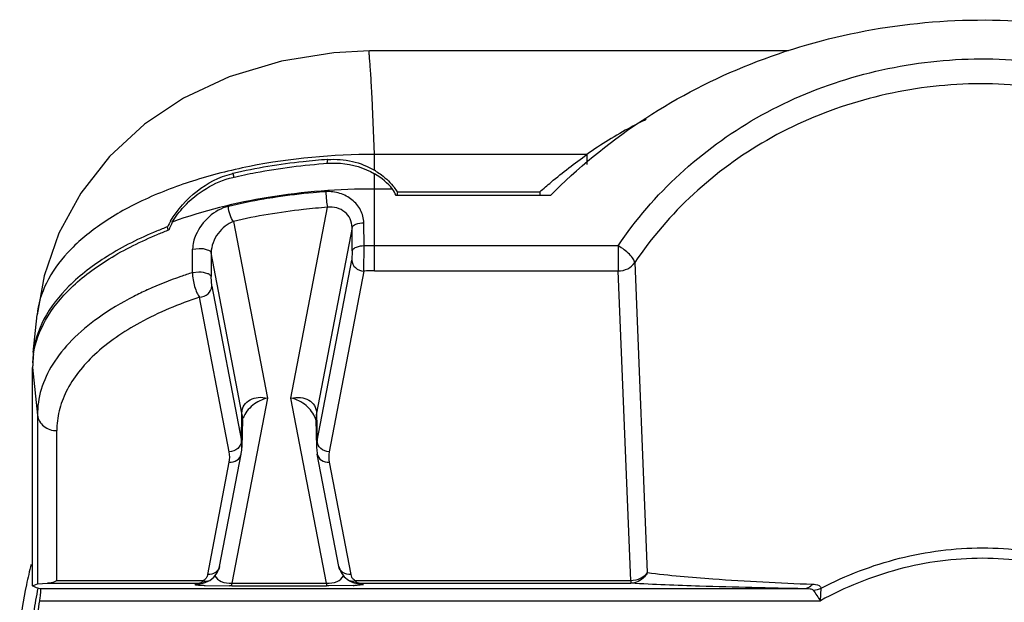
# Model space of a CAD drawing. Header units: inches. Extents: x 0 to 17, y 0 to 11.
# Tile 11 of 104: x 3.082 to 3.401, y 6.452 to 6.64. Entities that reach past the tile are written whole.
import ezdxf

# ---------------------------------------------------------------- set-up
doc = ezdxf.new("R2010")
doc.units = ezdxf.units.IN
doc.header["$LTSCALE"] = 0.935
doc.header["$MEASUREMENT"] = 0
doc.layers.add('1', color=7, linetype='CONTINUOUS')
doc.layers.add('2', color=7, linetype='CONTINUOUS')

msp = doc.modelspace()

# ---------------------------------------------------------------- linework, layer by layer
at = {"layer": '1', "color": 7, "linetype": 'Continuous'}
for p, q in [((3.1953318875, 6.630171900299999), (3.1953352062, 6.630172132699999)), ((3.331051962, 6.630172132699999), (3.1953352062, 6.630172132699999)), ((3.1969849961, 6.596595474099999), (3.1963177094, 6.6121812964)), ((3.181623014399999, 6.5937970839), (3.181845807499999, 6.594958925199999)), ((3.181845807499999, 6.594958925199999), (3.181760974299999, 6.594952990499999)), ((3.181845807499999, 6.594958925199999), (3.1817615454, 6.594950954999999)), ((3.196984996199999, 6.591456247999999), (3.196984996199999, 6.596595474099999)), ((3.26575966, 6.596595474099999), (3.196984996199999, 6.596595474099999)), ((3.265760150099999, 6.5965949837), (3.265760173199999, 6.5933940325)), ((3.1511324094, 6.590456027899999), (3.151390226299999, 6.5892318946)), ((3.1969826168, 6.558883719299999), (3.1969826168, 6.5903492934)), ((3.202788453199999, 6.585409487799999), (3.1969826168, 6.585409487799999)), ((3.204417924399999, 6.584477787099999), (3.2041844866, 6.583260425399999)), ((3.204417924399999, 6.584477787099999), (3.250494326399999, 6.584477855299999)), ((3.250494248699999, 6.584477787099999), (3.250494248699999, 6.583260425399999)), ((3.2539174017, 6.583260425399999), (3.203966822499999, 6.583260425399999)), ((3.169911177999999, 6.5177191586), (3.181754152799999, 6.579478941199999)), ((3.1513183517, 6.574906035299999), (3.1622844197, 6.517719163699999)), ((3.1301550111, 6.572079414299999), (3.129944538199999, 6.5731770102)), ((3.189701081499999, 6.572977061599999), (3.178180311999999, 6.512897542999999)), ((3.1897770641, 6.5654399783), (3.189701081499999, 6.572977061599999)), ((3.193573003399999, 6.566974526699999), (3.1934950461, 6.574511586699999)), ((3.137975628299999, 6.558340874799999), (3.138052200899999, 6.5659704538)), ((3.1380522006, 6.565970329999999), (3.140162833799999, 6.5662025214)), ((3.1897770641, 6.5654399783), (3.1895885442, 6.5623922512)), ((3.193506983, 6.558854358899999), (3.193573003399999, 6.5669745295)), ((3.2758660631, 6.5670011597), (3.1969826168, 6.5670011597)), ((3.2758660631, 6.5670011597), (3.2758660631, 6.558883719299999)), ((3.1440739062, 6.5647407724), (3.144014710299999, 6.5571150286)), ((3.154015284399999, 6.512897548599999), (3.1440739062, 6.5647407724)), ((3.178363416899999, 6.503854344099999), (3.1895885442, 6.5623922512)), ((3.281245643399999, 6.561569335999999), (3.285309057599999, 6.4612218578)), ((3.1379763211, 6.5583404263), (3.140095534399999, 6.558566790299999)), ((3.144232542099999, 6.5539155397), (3.144014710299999, 6.5571150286)), ((3.193506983, 6.558854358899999), (3.182281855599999, 6.5003164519)), ((3.1969826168, 6.558883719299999), (3.2758660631, 6.558883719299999)), ((3.279979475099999, 6.458611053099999), (3.2758660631, 6.558883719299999)), ((3.1234981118, 6.5527826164), (3.123385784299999, 6.5527314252)), ((3.1234981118, 6.5527826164), (3.123394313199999, 6.552726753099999)), ((3.144232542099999, 6.5539155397), (3.153832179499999, 6.5038543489)), ((3.149913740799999, 6.5003164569), (3.140314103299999, 6.550377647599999)), ((3.086453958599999, 6.5324608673), (3.08768599, 6.544640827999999)), ((3.087686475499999, 6.544645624), (3.08768599, 6.544640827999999)), ((3.0864001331, 6.531910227), (3.0862569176, 6.529113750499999)), ((3.086255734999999, 6.527638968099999), (3.087819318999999, 6.512163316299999)), ((3.086255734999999, 6.477247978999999), (3.086255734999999, 6.527638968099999)), ((3.086276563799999, 6.528998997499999), (3.086280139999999, 6.5290851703)), ((3.086453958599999, 6.5289972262), (3.086466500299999, 6.529083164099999)), ((3.1622844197, 6.517719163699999), (3.1507977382, 6.4578173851)), ((3.181397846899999, 6.4578173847), (3.169911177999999, 6.5177191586)), ((3.087819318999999, 6.512163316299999), (3.087819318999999, 6.457589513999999)), ((3.153832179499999, 6.5038543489), (3.154015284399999, 6.512897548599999)), ((3.178180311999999, 6.512897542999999), (3.178363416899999, 6.503854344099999)), ((3.154192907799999, 6.5108171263), (3.154009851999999, 6.501776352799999)), ((3.178002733, 6.5108149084), (3.178185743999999, 6.501776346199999)), ((3.094094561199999, 6.4586110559), (3.0940946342, 6.5071835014)), ((3.146811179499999, 6.4632600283), (3.153780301, 6.499603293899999)), ((3.185384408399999, 6.4632600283), (3.178415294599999, 6.4996032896)), ((3.142944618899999, 6.4605919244), (3.1499137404, 6.49693519)), ((3.182281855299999, 6.496935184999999), (3.189250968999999, 6.4605919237)), ((3.086255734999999, 6.477247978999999), (3.086152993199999, 6.4772057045)), ((3.086152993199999, 6.456903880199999), (3.086152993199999, 6.4772057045)), ((3.142944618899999, 6.4605919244), (3.142667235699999, 6.4598144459)), ((3.086152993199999, 6.456903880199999), (3.087819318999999, 6.457589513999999)), ((3.0875462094, 6.4563306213), (3.086152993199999, 6.456903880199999)), ((3.087819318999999, 6.457589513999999), (3.0910401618, 6.4577680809)), ((3.0910401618, 6.4577680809), (3.1402327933, 6.4577680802)), ((3.1414675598, 6.458611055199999), (3.094094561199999, 6.4586110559)), ((3.1389704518, 6.4574757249), (3.1402327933, 6.4577680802)), ((3.1389704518, 6.4574757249), (3.140391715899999, 6.457637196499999)), ((3.1402327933, 6.4577680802), (3.1410806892, 6.4581641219)), ((3.140378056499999, 6.457770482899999), (3.1402327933, 6.4577680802)), ((3.140391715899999, 6.457637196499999), (3.141697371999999, 6.4579395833)), ((3.140391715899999, 6.457637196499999), (3.1404290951, 6.457645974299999)), ((3.141236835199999, 6.4583211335), (3.141468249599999, 6.4586109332)), ((3.141697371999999, 6.4579395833), (3.141529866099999, 6.4579030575)), ((3.142108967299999, 6.4570977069), (3.150048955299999, 6.4569751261)), ((3.1507977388, 6.4569744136), (3.150048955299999, 6.4569751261)), ((3.1507977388, 6.4569744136), (3.1507977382, 6.4578173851)), ((3.1507977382, 6.4578173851), (3.181397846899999, 6.4578173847)), ((3.1507977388, 6.4569744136), (3.181397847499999, 6.4569744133)), ((3.181397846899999, 6.4578173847), (3.181397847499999, 6.4569744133)), ((3.182146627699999, 6.4569751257), (3.181397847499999, 6.4569744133)), ((3.190098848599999, 6.457098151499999), (3.182146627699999, 6.4569751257)), ((3.1900436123, 6.4583875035), (3.188883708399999, 6.4585423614)), ((3.190728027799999, 6.4586110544), (3.1900436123, 6.4583875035)), ((3.1918038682, 6.4576371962), (3.190498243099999, 6.4579395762)), ((3.1906714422, 6.457902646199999), (3.190498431, 6.4579403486)), ((3.190561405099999, 6.4579260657), (3.1906714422, 6.457902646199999)), ((3.190727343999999, 6.4586109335), (3.1911150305, 6.4581640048)), ((3.279979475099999, 6.458611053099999), (3.190728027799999, 6.4586110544)), ((3.1911150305, 6.4581640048), (3.191532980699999, 6.457877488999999)), ((3.191532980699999, 6.457877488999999), (3.1918329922, 6.457781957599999)), ((3.193225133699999, 6.457475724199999), (3.1918038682, 6.4576371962)), ((3.1919627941, 6.4577680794), (3.1918256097, 6.457770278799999)), ((3.1919627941, 6.4577680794), (3.193225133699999, 6.457475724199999)), ((3.1919627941, 6.4577680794), (3.279979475, 6.457768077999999)), ((3.279979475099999, 6.458611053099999), (3.279979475, 6.457768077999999)), ((3.088721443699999, 6.4560316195), (3.0875462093, 6.4563306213)), ((3.3361280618, 6.4560316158), (3.088721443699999, 6.4560316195)), ((3.341338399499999, 6.4520952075), (3.3416504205, 6.4562131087)), ((3.088446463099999, 6.452095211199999), (3.341338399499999, 6.4520952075))]:
    msp.add_line(p, q, dxfattribs=at)
for points in [[(3.195334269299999, 6.630128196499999), (3.183797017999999, 6.629518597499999), (3.166790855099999, 6.6268188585), (3.1498386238, 6.6217060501), (3.135106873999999, 6.6148084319), (3.122464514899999, 6.6063908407), (3.111147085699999, 6.5959714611), (3.101857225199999, 6.584104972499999), (3.094731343, 6.571069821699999), (3.089945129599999, 6.557317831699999), (3.0876857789, 6.5446463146)], [(3.1537803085, 6.4996033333), (3.1538160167, 6.499797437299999), (3.153957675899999, 6.500852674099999), (3.154009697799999, 6.501775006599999)], [(3.178185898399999, 6.5017749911), (3.178235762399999, 6.5008762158), (3.1783713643, 6.499844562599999), (3.178415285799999, 6.499603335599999)], [(3.143312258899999, 6.4585425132), (3.143586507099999, 6.458696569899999), (3.144950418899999, 6.459766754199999), (3.1460008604, 6.4611316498), (3.1466950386, 6.462761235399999), (3.146812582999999, 6.4632673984)], [(3.185383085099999, 6.4632669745), (3.185469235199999, 6.462879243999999), (3.1861366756, 6.461231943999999), (3.1871641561, 6.459850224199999), (3.188506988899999, 6.4587584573), (3.1888833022, 6.458542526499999)], [(3.1415296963, 6.457903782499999), (3.1415829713, 6.457914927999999), (3.141771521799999, 6.457958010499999), (3.141966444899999, 6.458008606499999), (3.142169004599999, 6.4580678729), (3.142381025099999, 6.4581374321)], [(3.142381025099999, 6.4581374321), (3.142604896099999, 6.458219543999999), (3.142840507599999, 6.4583160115), (3.143085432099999, 6.4584278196), (3.1433118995, 6.458542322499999)], [(3.188883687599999, 6.4585423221), (3.1890839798, 6.4584404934), (3.189326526, 6.458328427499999), (3.1895607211, 6.458231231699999), (3.1897828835, 6.4581485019), (3.189991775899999, 6.458078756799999), (3.190189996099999, 6.458019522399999), (3.1903795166, 6.457969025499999), (3.190561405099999, 6.4579260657)]]:
    msp.add_lwpolyline(points, dxfattribs=at)
for centre, radius, start, end in [((3.1837408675, 6.5693188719), 0.0257967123, 57.68776974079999, 59.1091813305), ((3.157096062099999, 6.5648775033), 0.0262646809, 103.1240315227, 104.0580662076), ((3.1872760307, 6.5731799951), 0.0205300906, 33.3878744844, 38.2051092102), ((3.1589018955, 6.5585485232), 0.0324425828, 149.5336983, 153.1983076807), ((3.176981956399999, 6.449462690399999), 0.1323546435, 110.8173028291, 112.4619431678), ((3.177349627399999, 6.447308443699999), 0.1333619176, 110.62862805, 112.2429997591), ((3.160015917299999, 6.561058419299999), 0.0316469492, 154.4638287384, 159.5420070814), ((3.1969815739, 6.3488111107), 0.2181900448, 90.4474367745, 90.8951125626), ((3.196982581, 6.3486913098), 0.2183098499, 89.99999061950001, 90.4474555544), ((3.196982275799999, 6.353189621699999), 0.2056940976, 89.9999050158, 90.968083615), ((3.1142688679, 6.527873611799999), 0.0280149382, 171.8324450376, 177.5213635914), ((3.113878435, 6.5278961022), 0.0276238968, 177.7118344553, 180.5333392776), ((3.1441595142, 6.5110102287), 0.0100351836, 358.8974355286, 10.840212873), ((3.171026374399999, 6.508751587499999), 0.0071810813, 13.0870914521, 19.3784594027), ((3.188042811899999, 6.511008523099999), 0.0100417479, 169.1571028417, 181.0850565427), ((3.144016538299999, 6.5019691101), 0.0099950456, 358.8949492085, 10.8721030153), ((3.188179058, 6.5019691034), 0.0099950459, 169.1278864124, 181.105050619), ((3.1920840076, 6.461161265), 0.0028896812, 191.363081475, 208.0212039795), ((3.1401917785, 6.4644199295), 0.0066520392, 271.6057144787, 279.8039436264), ((3.144765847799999, 6.533020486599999), 0.0759692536, 267.0773007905, 267.9957801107), ((3.1395621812, 6.459825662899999), 0.0022509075, 312.4246720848, 314.7032530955), ((3.1393974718, 6.459991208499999), 0.0024844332, 314.7175105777, 317.7616948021), ((3.140185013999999, 6.4644633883), 0.0066960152, 279.7976603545, 281.5845326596), ((3.1427519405, 6.4613300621), 0.0030070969, 244.7152971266, 250.2194587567), ((3.142673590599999, 6.461116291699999), 0.0027794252, 250.2479700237, 253.3234471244), ((3.1874488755, 6.5325984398), 0.0755467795, 272.0101906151, 272.9321159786), ((3.192010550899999, 6.4644631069), 0.0066957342, 258.4633736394, 260.203631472), ((3.1920037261, 6.464419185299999), 0.0066512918, 260.1971894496, 268.4654800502), ((3.192007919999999, 6.458804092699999), 0.0010369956, 260.2885067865, 267.5059303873), ((3.536578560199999, 6.5830041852), 0.2350656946, 212.8284432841, 213.841943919), ((3.191577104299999, 6.4363294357), 0.1043287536, 171.3083765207, 175.6694392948)]:
    msp.add_arc(centre, radius, start, end, dxfattribs=at)
for centre, major_axis, ratio, start_param, end_param in [((3.1824989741, 6.576544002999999), (0.0237270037, -0.0008820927), 0.7463459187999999, 0.5733843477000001, 0.9422307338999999), ((3.182138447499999, 6.574663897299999), (0.0237141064, 0.0009948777), 0.9052662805, 0.365220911, 0.4773036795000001)]:
    msp.add_ellipse(centre, major_axis=major_axis, ratio=ratio, start_param=start_param, end_param=end_param, dxfattribs=at)
for points, knots in [([(3.2539174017, 6.583260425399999), (3.262670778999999, 6.5921462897), (3.2822952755, 6.6082531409), (3.3161460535, 6.6261846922), (3.353337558, 6.6373396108), (3.3922388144, 6.641353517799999), (3.4312066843, 6.6379358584), (3.4685963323, 6.627358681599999), (3.502765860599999, 6.609950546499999), (3.5226824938, 6.594156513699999), (3.5315986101, 6.585409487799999)], [0, 0, 0, 0, 0.1220845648, 0.2464549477, 0.3726220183, 0.4997740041, 0.6269611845, 0.7532290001, 0.8777478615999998, 1, 1, 1, 1]), ([(3.1963177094, 6.6121812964), (3.196252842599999, 6.613538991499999), (3.1961259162, 6.616095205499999), (3.195929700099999, 6.6196815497), (3.1957444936, 6.622764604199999), (3.195568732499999, 6.625323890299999), (3.195391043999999, 6.6273318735), (3.195279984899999, 6.6286677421), (3.1952490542, 6.6294411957), (3.195253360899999, 6.629827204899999), (3.1952703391, 6.630031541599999), (3.195306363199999, 6.630167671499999), (3.195337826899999, 6.630171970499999)], [0, 0, 0, 0, 0.2260263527, 0.4255971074, 0.5972305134, 0.7396992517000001, 0.851955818, 0.9329549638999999, 0.9615059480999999, 0.9820724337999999, 0.9947193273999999, 1, 1, 1, 1]), ([(3.2758634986, 6.5670023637), (3.287111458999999, 6.583930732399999), (3.311045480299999, 6.6056527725), (3.3494445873, 6.622006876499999), (3.381065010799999, 6.6281672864), (3.413395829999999, 6.627389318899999), (3.444684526, 6.619927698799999), (3.473266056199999, 6.6060368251), (3.4896684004, 6.592814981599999), (3.496897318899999, 6.585411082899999)], [0, 0, 0, 0, 0.2425257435, 0.3681711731, 0.4956465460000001, 0.6237397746, 0.7512355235, 0.8765243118, 1, 1, 1, 1]), ([(3.4921910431, 6.579175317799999), (3.4852944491, 6.5862558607), (3.469645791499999, 6.598901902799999), (3.442368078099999, 6.612192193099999), (3.4125049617, 6.619331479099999), (3.381646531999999, 6.620075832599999), (3.3514667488, 6.6141815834), (3.314810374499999, 6.5985307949), (3.2919792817, 6.5777506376), (3.281251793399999, 6.5615661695)], [0, 0, 0, 0, 0.123525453, 0.2488076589, 0.3762573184, 0.50428873, 0.6317127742, 0.7573414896, 1, 1, 1, 1]), ([(3.284972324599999, 6.607940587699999), (3.2833061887, 6.60713287), (3.276673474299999, 6.6037566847), (3.2703146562, 6.5998370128), (3.265760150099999, 6.5965949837)], [0, 0, 0, 0, 0.2487988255, 1, 1, 1, 1]), ([(3.196984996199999, 6.596595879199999), (3.1834199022, 6.596589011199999), (3.1634074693, 6.594799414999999), (3.1383802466, 6.588458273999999), (3.1220178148, 6.5821895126), (3.1082723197, 6.574471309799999), (3.097584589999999, 6.5655437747), (3.0903340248, 6.555613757), (3.088044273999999, 6.5482030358), (3.087685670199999, 6.5446452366)], [0, 0, 0, 0, 0.3141736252, 0.4613577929, 0.5970260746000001, 0.7188114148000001, 0.8248839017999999, 0.9171822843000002, 1, 1, 1, 1]), ([(3.181760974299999, 6.594952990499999), (3.179129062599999, 6.5947683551), (3.168843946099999, 6.5938606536), (3.1586225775, 6.5921818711), (3.1511324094, 6.590456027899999)], [0, 0, 0, 0, 0.2555379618, 1, 1, 1, 1]), ([(3.1818458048, 6.594958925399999), (3.1844946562, 6.5951437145), (3.1898068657, 6.5947557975), (3.194766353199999, 6.5927836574), (3.196984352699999, 6.5914566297)], [0, 0, 0, 0, 0.5067384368, 1, 1, 1, 1]), ([(3.250494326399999, 6.584477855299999), (3.251701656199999, 6.585545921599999), (3.256626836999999, 6.5897858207), (3.261779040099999, 6.5937613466), (3.26575966, 6.596595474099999)], [0, 0, 0, 0, 0.2480535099, 1, 1, 1, 1]), ([(3.151115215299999, 6.589173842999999), (3.1535746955, 6.589749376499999), (3.1637252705, 6.591890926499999), (3.1740482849, 6.593196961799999), (3.1818752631, 6.593748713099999)], [0, 0, 0, 0, 0.2435251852, 1, 1, 1, 1]), ([(3.1818752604, 6.593748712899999), (3.183222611, 6.5938436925), (3.1884307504, 6.5938402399), (3.1936652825, 6.592311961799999), (3.1969826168, 6.5903492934)], [0, 0, 0, 0, 0.2594922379, 1, 1, 1, 1]), ([(3.1975300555, 6.591120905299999), (3.198101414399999, 6.5907595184), (3.2002699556, 6.589265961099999), (3.202198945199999, 6.587415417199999), (3.2034086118, 6.585877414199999)], [0, 0, 0, 0, 0.2567845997, 1, 1, 1, 1]), ([(3.1309387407, 6.574997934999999), (3.1331303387, 6.578726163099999), (3.138859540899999, 6.5852970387), (3.1466597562, 6.589339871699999), (3.1507162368, 6.5903555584)], [0, 0, 0, 0, 0.5084035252, 1, 1, 1, 1]), ([(3.1314604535, 6.5747008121), (3.1325393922, 6.576469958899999), (3.1375631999, 6.5830291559), (3.145105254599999, 6.5877515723), (3.151115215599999, 6.589173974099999)], [0, 0, 0, 0, 0.2512303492, 1, 1, 1, 1]), ([(3.1969826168, 6.585409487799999), (3.1854572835, 6.585409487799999), (3.1632141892, 6.5837054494), (3.141496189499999, 6.578373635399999), (3.1314604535, 6.5747008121)], [0, 0, 0, 0, 0.5188778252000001, 1, 1, 1, 1]), ([(3.181196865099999, 6.584532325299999), (3.179836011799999, 6.5844344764), (3.1744434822, 6.583995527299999), (3.169067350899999, 6.583352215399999), (3.1650663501, 6.582751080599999)], [0, 0, 0, 0, 0.2521806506, 1, 1, 1, 1]), ([(3.1811959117, 6.584532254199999), (3.181208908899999, 6.583583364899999), (3.181332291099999, 6.5818921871), (3.1815474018, 6.5801978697), (3.181754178, 6.579478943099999)], [0, 0, 0, 0, 0.5591927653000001, 1, 1, 1, 1]), ([(3.193495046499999, 6.574511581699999), (3.193483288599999, 6.575916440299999), (3.192706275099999, 6.5787906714), (3.189799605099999, 6.5821505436), (3.185785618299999, 6.5842816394), (3.182716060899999, 6.5846334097), (3.181196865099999, 6.584532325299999)], [0, 0, 0, 0, 0.2400407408, 0.486203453, 0.7398582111, 1, 1, 1, 1]), ([(3.1650663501, 6.582751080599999), (3.1637523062, 6.582553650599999), (3.1585823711, 6.581724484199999), (3.153445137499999, 6.580688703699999), (3.1496424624, 6.579791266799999)], [0, 0, 0, 0, 0.2537834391, 1, 1, 1, 1]), ([(3.1496424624, 6.579791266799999), (3.145094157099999, 6.5787281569), (3.139651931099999, 6.5736817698), (3.138058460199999, 6.5675429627), (3.1380522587, 6.565976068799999)], [0, 0, 0, 0, 0.7488048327, 1, 1, 1, 1]), ([(3.1513183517, 6.574906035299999), (3.150772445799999, 6.575484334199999), (3.150042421, 6.577134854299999), (3.1496832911, 6.5788462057), (3.1496442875, 6.579791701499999)], [0, 0, 0, 0, 0.4566374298, 1, 1, 1, 1]), ([(3.181754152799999, 6.579478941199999), (3.179135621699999, 6.5792906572), (3.1689123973, 6.578361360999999), (3.158753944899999, 6.576660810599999), (3.1513183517, 6.574906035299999)], [0, 0, 0, 0, 0.255748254, 1, 1, 1, 1]), ([(3.189701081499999, 6.572977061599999), (3.1896958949, 6.573929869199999), (3.1892578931, 6.575836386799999), (3.187432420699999, 6.578108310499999), (3.1847934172, 6.579480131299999), (3.182763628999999, 6.579609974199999), (3.181754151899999, 6.5794789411)], [0, 0, 0, 0, 0.2476497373, 0.4884198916, 0.7354237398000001, 1, 1, 1, 1]), ([(3.1513183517, 6.574906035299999), (3.149333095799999, 6.574208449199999), (3.145783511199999, 6.571291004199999), (3.1440804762, 6.566972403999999), (3.1440739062, 6.5647407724)], [0, 0, 0, 0, 0.4853096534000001, 1, 1, 1, 1]), ([(3.126413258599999, 6.5717760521), (3.1208642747, 6.5694809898), (3.1107546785, 6.564466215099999), (3.0981348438, 6.554921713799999), (3.089514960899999, 6.544088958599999), (3.086796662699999, 6.535842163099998), (3.0863985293, 6.531910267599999)], [0, 0, 0, 0, 0.3054795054, 0.5711441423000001, 0.7989541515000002, 1, 1, 1, 1]), ([(3.189701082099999, 6.572977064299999), (3.189821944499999, 6.573504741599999), (3.191288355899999, 6.5743319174), (3.192625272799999, 6.574492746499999), (3.193495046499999, 6.574511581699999)], [0, 0, 0, 0, 0.3835714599, 1, 1, 1, 1]), ([(3.0865380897, 6.53185365), (3.0870930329, 6.535724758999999), (3.090071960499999, 6.543777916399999), (3.0988142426, 6.554314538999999), (3.111386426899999, 6.5636093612), (3.121390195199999, 6.5685056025), (3.126867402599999, 6.570746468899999)], [0, 0, 0, 0, 0.2012015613, 0.4297575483, 0.6955298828, 1, 1, 1, 1]), ([(3.1401628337, 6.5662025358), (3.141055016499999, 6.5661961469), (3.142404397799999, 6.5660514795), (3.143947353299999, 6.565270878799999), (3.1440748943, 6.564740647)], [0, 0, 0, 0, 0.6206384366, 1, 1, 1, 1]), ([(3.193573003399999, 6.5669745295), (3.192702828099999, 6.5669558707), (3.191365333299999, 6.566795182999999), (3.189897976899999, 6.565967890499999), (3.1897770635, 6.565439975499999)], [0, 0, 0, 0, 0.6164304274, 1, 1, 1, 1]), ([(3.2812518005, 6.5615661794), (3.2812009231, 6.561994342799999), (3.280697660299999, 6.562987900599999), (3.2790237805, 6.564976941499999), (3.277207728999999, 6.566260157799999), (3.2758660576, 6.567000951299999)], [0, 0, 0, 0, 0.1655223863, 0.4116565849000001, 1, 1, 1, 1]), ([(3.1895885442, 6.5623922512), (3.189606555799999, 6.561493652), (3.1905925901, 6.559606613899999), (3.1925206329, 6.558901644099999), (3.193506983, 6.558854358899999)], [0, 0, 0, 0, 0.4764870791, 1, 1, 1, 1]), ([(3.275863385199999, 6.558883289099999), (3.276922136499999, 6.558893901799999), (3.279008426, 6.559366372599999), (3.2806746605, 6.5607442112), (3.281245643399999, 6.561569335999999)], [0, 0, 0, 0, 0.513428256, 1, 1, 1, 1]), ([(3.137976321, 6.5583404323), (3.1367079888, 6.557933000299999), (3.131806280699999, 6.5562859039), (3.1269921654, 6.554372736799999), (3.1234981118, 6.5527826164)], [0, 0, 0, 0, 0.2576209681, 1, 1, 1, 1]), ([(3.137976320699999, 6.5583404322), (3.138019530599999, 6.556807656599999), (3.138399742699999, 6.5545665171), (3.1393374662, 6.5519301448), (3.139958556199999, 6.550809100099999), (3.140314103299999, 6.550377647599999)], [0, 0, 0, 0, 0.5479914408, 0.8002011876, 1, 1, 1, 1]), ([(3.140095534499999, 6.5585667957), (3.1410192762, 6.558564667), (3.1423038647, 6.558418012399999), (3.143586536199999, 6.5577378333), (3.1439596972, 6.5573168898), (3.144014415, 6.557116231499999)], [0, 0, 0, 0, 0.6373242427, 0.8565036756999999, 1, 1, 1, 1]), ([(3.123385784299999, 6.5527314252), (3.1219165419, 6.552060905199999), (3.1163956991, 6.549401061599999), (3.111095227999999, 6.546261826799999), (3.107427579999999, 6.543630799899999)], [0, 0, 0, 0, 0.2635137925, 1, 1, 1, 1]), ([(3.1403141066, 6.550377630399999), (3.1413004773, 6.550424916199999), (3.1432338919, 6.551129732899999), (3.144204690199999, 6.553017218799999), (3.1442323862, 6.5539155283)], [0, 0, 0, 0, 0.5235301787, 1, 1, 1, 1]), ([(3.140314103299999, 6.550377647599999), (3.133651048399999, 6.5481792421), (3.1215477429, 6.543169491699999), (3.1064920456, 6.533022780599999), (3.097896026, 6.522545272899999), (3.0945861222, 6.5137060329), (3.094073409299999, 6.509319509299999), (3.0940946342, 6.5071835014)], [0, 0, 0, 0, 0.3135351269, 0.5816938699, 0.8050063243, 0.9045449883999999, 1, 1, 1, 1]), ([(3.107427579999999, 6.543630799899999), (3.104412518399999, 6.541467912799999), (3.0989864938, 6.5369518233), (3.0926092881, 6.529137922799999), (3.088665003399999, 6.5208123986), (3.087793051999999, 6.5149729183), (3.0878193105, 6.5121642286)], [0, 0, 0, 0, 0.2894801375, 0.5476919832, 0.7808732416, 1, 1, 1, 1]), ([(3.154015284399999, 6.512897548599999), (3.1540343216, 6.513788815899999), (3.1545386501, 6.515586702), (3.1566523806, 6.517412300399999), (3.159396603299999, 6.5181050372), (3.1613235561, 6.517945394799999), (3.1622844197, 6.517719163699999)], [0, 0, 0, 0, 0.2439822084, 0.4802451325, 0.7298353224, 1, 1, 1, 1]), ([(3.162284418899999, 6.517719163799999), (3.1605751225, 6.517316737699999), (3.157301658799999, 6.515746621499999), (3.154980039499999, 6.5128231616), (3.154395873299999, 6.511156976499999)], [0, 0, 0, 0, 0.4986380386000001, 1, 1, 1, 1]), ([(3.169911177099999, 6.5177191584), (3.1709301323, 6.517950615), (3.1729381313, 6.5181019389), (3.1757320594, 6.5173252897), (3.177703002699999, 6.5154399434), (3.178162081, 6.5137337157), (3.178180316, 6.5128974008)], [0, 0, 0, 0, 0.2860502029, 0.5411911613, 0.7710000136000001, 1, 1, 1, 1]), ([(3.1778006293, 6.511134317), (3.177237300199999, 6.512741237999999), (3.1749675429, 6.515685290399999), (3.171690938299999, 6.517314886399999), (3.169911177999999, 6.5177191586)], [0, 0, 0, 0, 0.4826673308, 1, 1, 1, 1]), ([(3.087819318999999, 6.512163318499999), (3.087956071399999, 6.5108096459), (3.0896214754, 6.5080617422), (3.092597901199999, 6.507183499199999), (3.094094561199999, 6.507183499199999)], [0, 0, 0, 0, 0.476183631, 1, 1, 1, 1]), ([(3.153832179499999, 6.5038543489), (3.1538141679, 6.502955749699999), (3.1528281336, 6.501068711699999), (3.150900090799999, 6.500363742), (3.149913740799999, 6.5003164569)], [0, 0, 0, 0, 0.4764870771, 1, 1, 1, 1]), ([(3.182281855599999, 6.5003164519), (3.1812955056, 6.5003637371), (3.179367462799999, 6.501068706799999), (3.1783814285, 6.5029557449), (3.178363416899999, 6.503854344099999)], [0, 0, 0, 0, 0.5235129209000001, 1, 1, 1, 1]), ([(3.1499137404, 6.49693519), (3.150775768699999, 6.4968938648), (3.152532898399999, 6.4972855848), (3.153624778, 6.4988051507), (3.153778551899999, 6.499595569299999)], [0, 0, 0, 0, 0.5173176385, 1, 1, 1, 1]), ([(3.178416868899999, 6.499596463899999), (3.178570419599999, 6.498805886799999), (3.179662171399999, 6.497285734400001), (3.1814196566, 6.496893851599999), (3.182281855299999, 6.496935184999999)], [0, 0, 0, 0, 0.4826680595, 1, 1, 1, 1]), ([(3.3416510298, 6.4562119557), (3.349656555, 6.460397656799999), (3.366697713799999, 6.466901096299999), (3.384811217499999, 6.469242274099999), (3.393834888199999, 6.4692421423)], [0, 0, 0, 0, 0.5002789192, 1, 1, 1, 1]), ([(3.393834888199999, 6.469242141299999), (3.402853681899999, 6.4692420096), (3.420967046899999, 6.4669024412), (3.4380089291, 6.4603999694), (3.4460187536, 6.4562119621)], [0, 0, 0, 0, 0.4994509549, 1, 1, 1, 1]), ([(3.446331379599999, 6.4520952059), (3.438346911, 6.456499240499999), (3.421247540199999, 6.4634218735), (3.3938348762, 6.467088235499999), (3.366421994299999, 6.4634225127), (3.3493228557, 6.4564992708), (3.341338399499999, 6.4520952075)], [0, 0, 0, 0, 0.2500255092, 0.5000000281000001, 0.7499744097, 1, 1, 1, 1]), ([(3.1468109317, 6.4632600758), (3.146659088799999, 6.462468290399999), (3.145568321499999, 6.460943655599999), (3.1438081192, 6.4605505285), (3.142944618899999, 6.4605919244)], [0, 0, 0, 0, 0.4825587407, 1, 1, 1, 1]), ([(3.145278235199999, 6.460198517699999), (3.1456899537, 6.459377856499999), (3.147497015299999, 6.4579836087), (3.1496329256, 6.4577737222), (3.150797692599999, 6.457817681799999)], [0, 0, 0, 0, 0.4406243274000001, 1, 1, 1, 1]), ([(3.181397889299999, 6.4578176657), (3.182561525, 6.4577737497), (3.184695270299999, 6.4579834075), (3.1865018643, 6.459373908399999), (3.1869147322, 6.460193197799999)], [0, 0, 0, 0, 0.5593266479, 1, 1, 1, 1]), ([(3.189250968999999, 6.4605919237), (3.1883876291, 6.460550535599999), (3.1866277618, 6.460943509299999), (3.1855368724, 6.462467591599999), (3.185384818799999, 6.4632592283)], [0, 0, 0, 0, 0.5174277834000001, 1, 1, 1, 1]), ([(3.285312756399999, 6.4612198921), (3.285071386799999, 6.460724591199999), (3.2838118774, 6.458942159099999), (3.2816010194, 6.457791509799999), (3.2799794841, 6.4577682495)], [0, 0, 0, 0, 0.2535954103, 1, 1, 1, 1]), ([(3.285309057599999, 6.4612218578), (3.284732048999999, 6.460418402), (3.2830780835, 6.459082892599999), (3.281024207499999, 6.458624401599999), (3.279982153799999, 6.458613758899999)], [0, 0, 0, 0, 0.4869722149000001, 1, 1, 1, 1]), ([(3.2853126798, 6.4612197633), (3.292377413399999, 6.4603609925), (3.310213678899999, 6.458796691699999), (3.328089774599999, 6.457882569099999), (3.338862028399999, 6.457471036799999)], [0, 0, 0, 0, 0.3976530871, 1, 1, 1, 1]), ([(3.094094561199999, 6.4586110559), (3.0938400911, 6.4584838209), (3.0928741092, 6.4580502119), (3.091816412, 6.457783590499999), (3.0910406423, 6.4577680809)], [0, 0, 0, 0, 0.2682930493, 1, 1, 1, 1]), ([(3.1389704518, 6.4574757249), (3.1389103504, 6.457460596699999), (3.1386915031, 6.457375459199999), (3.139275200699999, 6.457259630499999), (3.139789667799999, 6.457222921), (3.1404916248, 6.4571706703), (3.140892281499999, 6.4571500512)], [0, 0, 0, 0, 0.0809484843, 0.1837424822, 0.4760008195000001, 1, 1, 1, 1]), ([(3.142667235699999, 6.4598144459), (3.1426076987, 6.459702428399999), (3.1423083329, 6.459215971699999), (3.141858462, 6.4588212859), (3.1414675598, 6.458611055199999)], [0, 0, 0, 0, 0.2222803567, 1, 1, 1, 1]), ([(3.1433118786, 6.4585423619), (3.143210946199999, 6.458488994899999), (3.1427548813, 6.458308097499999), (3.142233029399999, 6.458346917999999), (3.141875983, 6.458453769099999)], [0, 0, 0, 0, 0.2345060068, 1, 1, 1, 1]), ([(3.190728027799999, 6.4586110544), (3.1905847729, 6.4586886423), (3.1901067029, 6.458997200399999), (3.189723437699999, 6.4594464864), (3.189533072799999, 6.459803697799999)], [0, 0, 0, 0, 0.2869834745, 1, 1, 1, 1]), ([(3.193225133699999, 6.457475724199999), (3.1932852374, 6.4574606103), (3.193503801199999, 6.457375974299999), (3.1929232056, 6.457259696), (3.1924106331, 6.457223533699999), (3.1917121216, 6.4571711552), (3.1913133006, 6.457150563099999)], [0, 0, 0, 0, 0.0812966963, 0.1839675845, 0.4761415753, 1, 1, 1, 1]), ([(3.3361275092, 6.4560316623), (3.324834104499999, 6.4562209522), (3.3061122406, 6.456641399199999), (3.2873985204, 6.457366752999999), (3.279978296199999, 6.4577682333)], [0, 0, 0, 0, 0.60316937, 1, 1, 1, 1]), ([(3.338862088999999, 6.457471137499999), (3.338677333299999, 6.4572552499), (3.3379354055, 6.4565224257), (3.336889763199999, 6.4560454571), (3.336128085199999, 6.456031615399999)], [0, 0, 0, 0, 0.2716670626, 1, 1, 1, 1]), ([(3.338862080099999, 6.457471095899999), (3.3391827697, 6.4574590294), (3.340166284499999, 6.4573890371), (3.3414989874, 6.4569202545), (3.341650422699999, 6.456213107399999)], [0, 0, 0, 0, 0.3073627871, 1, 1, 1, 1]), ([(3.088721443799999, 6.4560316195), (3.0887562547, 6.4560252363), (3.088802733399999, 6.455890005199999), (3.088831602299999, 6.4555207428), (3.0887903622, 6.454698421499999), (3.0886540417, 6.453508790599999), (3.0885219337, 6.4525886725), (3.088446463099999, 6.452095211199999)], [0, 0, 0, 0, 0.0266800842, 0.0857446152, 0.3026275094, 0.6236731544, 1, 1, 1, 1]), ([(3.339053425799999, 6.455569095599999), (3.3389765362, 6.455688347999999), (3.3385934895, 6.455837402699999), (3.337631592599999, 6.456004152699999), (3.3367557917, 6.456027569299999), (3.3361280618, 6.4560316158)], [0, 0, 0, 0, 0.141715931, 0.373033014, 1, 1, 1, 1])]:
    msp.add_open_spline(points, degree=3, knots=knots, dxfattribs=at)
for points in [[(3.1499138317, 6.496935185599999), (3.1501260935, 6.4980421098), (3.150126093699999, 6.4992095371), (3.149913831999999, 6.500316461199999)], [(3.182281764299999, 6.5003164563), (3.1820695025, 6.4992095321), (3.1820695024, 6.4980421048), (3.182281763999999, 6.4969351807)], [(3.339053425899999, 6.455569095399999), (3.3399439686, 6.455617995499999), (3.340839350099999, 6.4558421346), (3.3416504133, 6.456213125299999)]]:
    msp.add_open_spline(points, degree=3, dxfattribs=at)
at = {"layer": '2', "color": 7, "linetype": 'Continuous'}
for centre, radius, start, end in [((3.1918499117, 6.4346339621), 0.1099996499, 164.5656860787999, 168.1141144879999), ((3.2024291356, 6.4325333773), 0.1207847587, 168.1726424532, 175.2720453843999), ((3.193245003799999, 6.434217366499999), 0.1075611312, 168.2116099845, 170.312020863), ((3.193826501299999, 6.434119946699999), 0.10815073, 170.3129879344, 174.5169499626)]:
    msp.add_arc(centre, radius, start, end, dxfattribs=at)

doc.saveas('drawing.dxf')
